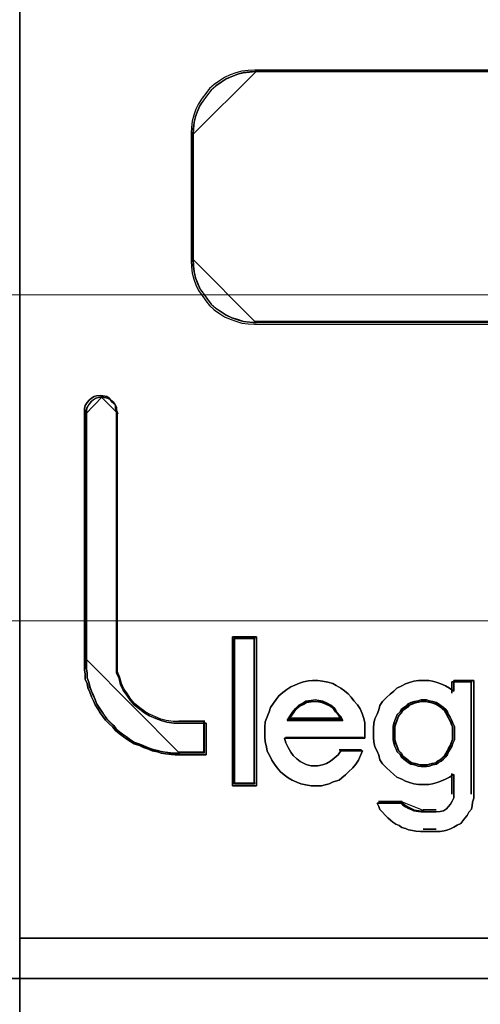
# Model space of a CAD drawing. Header units: millimetres. Extents: x -1290 to 1795, y -4192 to -1311.
# Tile 100 of 256: x 554.57 to 556.05, y -3258.28 to -3255.12. Entities that reach past the tile are written whole.
import ezdxf

# ---------------------------------------------------------------- set-up
doc = ezdxf.new("R2010")
doc.units = ezdxf.units.MM
doc.layers.add('45', color=7, linetype='Continuous')
doc.layers.add('Aparatura', color=7, linetype='Continuous', lineweight=13)

# ---------------------------------------------------------------- blocks, each defined once
blk = doc.blocks.new('*U25')
at = {"layer": '45', "color": 7}
for points in [[(114.995841, -76.493338), (133.005589, -76.493338), (133.005589, -76.493338), (133.005589, -159.498239), (133.005589, -159.498239), (114.995841, -159.498239), (114.995841, -159.498239), (114.995841, -76.493338), (114.995841, -76.493338)], [(116.453731, -131.854673), (116.501995, -131.890131), (116.526128, -131.937409), (116.526128, -131.984687), (116.544227, -132.031964), (116.544227, -136.026942), (116.544227, -136.127407), (116.544227, -136.227873), (116.586458, -136.322429), (116.61059, -136.416984), (116.652821, -136.50563), (116.713151, -136.588366), (116.767448, -136.671103), (116.827779, -136.742019), (116.918274, -136.812936), (116.996703, -136.872033), (117.075132, -136.919311), (117.177694, -136.960679), (117.262156, -136.996138), (117.352651, -137.019777), (117.467279, -137.037506), (117.56984, -137.037506), (117.986119, -137.037506), (117.986119, -137.545743), (117.56984, -137.545743), (117.485378, -137.545743), (117.425048, -137.539833), (117.334552, -137.528013), (117.262156, -137.516194), (117.201826, -137.498465), (117.117364, -137.480736), (117.057033, -137.457097), (116.978604, -137.427548), (116.912241, -137.397999), (116.827779, -137.368451), (116.767448, -137.332992), (116.713151, -137.291624), (116.652821, -137.250256), (116.586458, -137.202978), (116.526128, -137.1557), (116.483896, -137.102513), (116.429599, -137.049325), (116.369269, -136.990228), (116.327038, -136.931131), (116.284807, -136.872033), (116.242576, -136.807026), (116.200344, -136.742019), (116.176212, -136.677012), (116.146047, -136.612005), (116.115882, -136.541089), (116.085717, -136.470172), (116.073651, -136.399255), (116.043486, -136.328338), (116.043486, -136.251512), (116.03142, -136.180595), (116.03142, -136.103768), (116.03142, -136.026942), (116.03142, -132.031964), (116.03142, -131.984687), (116.043486, -131.937409), (116.073651, -131.890131), (116.103816, -131.854673), (116.146047, -131.819214), (116.188278, -131.795575), (116.224476, -131.783756), (116.284807, -131.777846), (116.327038, -131.783756), (116.387368, -131.795575), (116.429599, -131.819214), (116.453731, -131.854673)], [(116.833419, -136.719993), (116.774969, -136.649827), (116.722364, -136.567967), (116.663914, -136.486106), (116.622999, -136.398399), (116.599619, -136.304845), (116.558704, -136.21129), (116.558704, -136.111889), (116.558704, -136.012487), (116.558704, -132.059811), (116.541169, -132.013033), (116.541169, -131.966256), (116.517789, -131.919479), (116.471029, -131.884396), (116.447648, -131.849313), (116.406733, -131.825924), (116.348283, -131.81423), (116.307368, -131.808383), (116.248918, -131.81423), (116.213848, -131.825924), (116.172933, -131.849313), (116.132018, -131.884396), (116.102793, -131.919479), (116.073568, -131.966256), (116.061878, -132.013033), (116.061878, -132.059811), (116.061878, -136.012487), (116.061878, -136.0885), (116.061878, -136.164513), (116.073568, -136.234679), (116.073568, -136.310692), (116.102793, -136.380858), (116.114483, -136.451024), (116.143708, -136.521189), (116.172933, -136.591355), (116.202158, -136.655674), (116.225538, -136.719993), (116.266453, -136.784311), (116.307368, -136.84863), (116.348283, -136.907102), (116.389198, -136.965573), (116.447648, -137.024045), (116.500254, -137.076669), (116.541169, -137.129293), (116.599619, -137.176071), (116.663914, -137.222848), (116.722364, -137.263778), (116.774969, -137.304708), (116.833419, -137.339791), (116.915249, -137.369027), (116.979544, -137.398263), (117.055529, -137.427498), (117.113979, -137.450887), (117.19581, -137.468428), (117.25426, -137.48597), (117.3244, -137.497664), (117.412075, -137.509359), (117.470525, -137.515206), (117.552355, -137.515206), (117.955661, -137.515206), (117.955661, -137.01235), (117.552355, -137.01235), (117.45299, -137.01235), (117.341935, -136.994809), (117.25426, -136.97142), (117.172429, -136.936337), (117.073064, -136.895407), (116.997079, -136.84863), (116.921094, -136.790159), (116.833419, -136.719993)], [(118.792365, -135.65245), (118.792365, -138.041519), (118.407158, -138.041519), (118.407158, -135.65245), (118.792365, -135.65245)], [(118.792365, -138.041519), (118.792365, -135.65245), (118.407158, -135.65245), (118.407158, -138.041519), (118.792365, -138.041519)], [(118.792365, -135.65245), (118.407158, -135.65245), (118.407158, -138.041519), (118.792365, -138.041519), (118.792365, -135.65245)], [(118.792365, -138.041519), (118.792365, -135.65245), (118.407158, -135.65245), (118.407158, -138.041519), (118.792365, -138.041519)], [(118.43045, -135.675802), (118.43045, -138.018168), (118.43045, -135.675802)], [(118.43045, -135.675802), (118.769073, -135.675802), (118.43045, -135.675802)], [(118.761907, -138.010983), (118.761907, -135.682987), (118.439408, -135.682987), (118.439408, -138.010983), (118.761907, -138.010983)], [(118.761907, -135.682987), (118.439408, -135.682987), (118.439408, -138.010983), (118.761907, -138.010983), (118.761907, -135.682987)], [(118.761907, -138.010983), (118.761907, -135.682987), (118.439408, -135.682987), (118.439408, -138.010983), (118.761907, -138.010983)], [(118.752948, -135.675802), (118.752948, -138.018168), (118.752948, -135.675802)], [(119.851018, -136.365152), (119.936149, -136.377299), (120.015199, -136.401595), (120.069926, -136.431963), (120.142895, -136.47448), (120.203703, -136.516997), (120.264511, -136.565587), (120.313157, -136.620251), (120.355722, -136.680989), (120.410449, -136.741727), (120.453015, -136.808539), (120.489499, -136.881424), (120.513823, -136.960384), (120.532065, -137.033269), (120.532065, -137.112229), (120.532065, -137.197262), (120.532065, -137.276221), (119.24294, -137.276221), (119.261182, -137.355181), (119.297667, -137.428066), (119.340232, -137.500952), (119.382798, -137.555616), (119.437525, -137.61028), (119.492252, -137.652797), (119.522656, -137.671018), (119.565221, -137.689239), (119.589544, -137.701387), (119.626029, -137.713534), (119.668594, -137.719608), (119.71116, -137.719608), (119.735483, -137.719608), (119.778048, -137.719608), (119.851018, -137.707461), (119.917906, -137.683166), (119.978714, -137.646723), (120.039522, -137.598132), (120.10033, -137.543468), (120.142895, -137.48273), (120.49558, -137.48273), (120.459096, -137.555616), (120.428692, -137.628501), (120.386126, -137.695313), (120.33748, -137.756051), (120.270591, -137.816789), (120.221945, -137.865379), (120.161137, -137.91397), (120.118572, -137.950413), (120.021279, -137.980782), (119.960472, -138.011151), (119.893583, -138.029372), (119.832775, -138.041519), (119.735483, -138.041519), (119.668594, -138.041519), (119.583463, -138.029372), (119.504413, -138.011151), (119.437525, -137.986855), (119.364555, -137.950413), (119.297667, -137.91397), (119.236859, -137.865379), (119.176051, -137.816789), (119.121324, -137.756051), (119.078759, -137.695313), (119.036193, -137.628501), (119.005789, -137.56169), (118.963224, -137.488804), (118.951062, -137.415918), (118.93282, -137.336959), (118.926739, -137.258), (118.926739, -137.17904), (118.926739, -137.100081), (118.93282, -137.015048), (118.963224, -136.936089), (118.993628, -136.857129), (119.017951, -136.784244), (119.066597, -136.717432), (119.109163, -136.656694), (119.151728, -136.595956), (119.212536, -136.547366), (119.279424, -136.498775), (119.340232, -136.456259), (119.407121, -136.42589), (119.48009, -136.395521), (119.546979, -136.371226), (119.626029, -136.359078), (119.692917, -136.353004), (119.778048, -136.353004), (119.851018, -136.365152)], [(119.851018, -136.365152), (119.778048, -136.353004), (119.692917, -136.353004), (119.626029, -136.359078), (119.546979, -136.371226), (119.48009, -136.395521), (119.407121, -136.42589), (119.340232, -136.456259), (119.279424, -136.498775), (119.212536, -136.547366), (119.151728, -136.595956), (119.109163, -136.656694), (119.066597, -136.717432), (119.017951, -136.784244), (118.993628, -136.857129), (118.963224, -136.936089), (118.93282, -137.015048), (118.926739, -137.100081), (118.926739, -137.17904), (118.926739, -137.258), (118.93282, -137.336959), (118.951062, -137.415918), (118.963224, -137.488804), (119.005789, -137.56169), (119.036193, -137.628501), (119.078759, -137.695313), (119.121324, -137.756051), (119.176051, -137.816789), (119.236859, -137.865379), (119.297667, -137.91397), (119.364555, -137.950413), (119.437525, -137.986855), (119.504413, -138.011151), (119.583463, -138.029372), (119.668594, -138.041519), (119.735483, -138.041519), (119.832775, -138.041519), (119.893583, -138.029372), (119.960472, -138.011151), (120.021279, -137.980782), (120.118572, -137.950413), (120.161137, -137.91397), (120.221945, -137.865379), (120.270591, -137.816789), (120.33748, -137.756051), (120.386126, -137.695313), (120.428692, -137.628501), (120.459096, -137.555616), (120.49558, -137.48273), (120.142895, -137.48273), (120.10033, -137.543468), (120.039522, -137.598132), (119.978714, -137.646723), (119.917906, -137.683166), (119.851018, -137.707461), (119.778048, -137.719608), (119.735483, -137.719608), (119.71116, -137.719608), (119.668594, -137.719608), (119.626029, -137.713534), (119.589544, -137.701387), (119.565221, -137.689239), (119.522656, -137.671018), (119.492252, -137.652797), (119.437525, -137.61028), (119.382798, -137.555616), (119.340232, -137.500952), (119.297667, -137.428066), (119.261182, -137.355181), (119.24294, -137.276221), (120.532065, -137.276221), (120.532065, -137.197262), (120.532065, -137.112229), (120.532065, -137.033269), (120.513823, -136.960384), (120.489499, -136.881424), (120.453015, -136.808539), (120.410449, -136.741727), (120.355722, -136.680989), (120.313157, -136.620251), (120.264511, -136.565587), (120.203703, -136.516997), (120.142895, -136.47448), (120.069926, -136.431963), (120.015199, -136.401595), (119.936149, -136.377299), (119.851018, -136.365152)], [(119.692917, -136.353004), (119.626029, -136.359078), (119.546979, -136.371226), (119.48009, -136.395521), (119.407121, -136.42589), (119.340232, -136.456259), (119.279424, -136.498775), (119.212536, -136.547366), (119.151728, -136.595956), (119.109163, -136.656694), (119.066597, -136.717432), (119.017951, -136.784244), (118.993628, -136.857129), (118.963224, -136.936089), (118.93282, -137.015048), (118.926739, -137.100081), (118.926739, -137.17904), (118.926739, -137.258), (118.93282, -137.336959), (118.951062, -137.415918), (118.963224, -137.488804), (119.005789, -137.56169), (119.036193, -137.628501), (119.078759, -137.695313), (119.121324, -137.756051), (119.176051, -137.816789), (119.236859, -137.865379), (119.297667, -137.91397), (119.364555, -137.950413), (119.437525, -137.986855), (119.504413, -138.011151), (119.583463, -138.029372), (119.668594, -138.041519), (119.735483, -138.041519), (119.832775, -138.041519), (119.893583, -138.029372), (119.960472, -138.011151), (120.021279, -137.980782), (120.118572, -137.950413), (120.161137, -137.91397), (120.221945, -137.865379), (120.270591, -137.816789), (120.33748, -137.756051), (120.386126, -137.695313), (120.428692, -137.628501), (120.459096, -137.555616), (120.49558, -137.48273), (120.142895, -137.48273), (120.10033, -137.543468), (120.039522, -137.598132), (119.978714, -137.646723), (119.917906, -137.683166), (119.851018, -137.707461), (119.778048, -137.719608), (119.735483, -137.719608), (119.71116, -137.719608), (119.668594, -137.719608), (119.626029, -137.713534), (119.589544, -137.701387), (119.565221, -137.689239), (119.522656, -137.671018), (119.492252, -137.652797), (119.437525, -137.61028), (119.382798, -137.555616), (119.340232, -137.500952), (119.297667, -137.428066), (119.261182, -137.355181), (119.24294, -137.276221), (120.532065, -137.276221), (120.532065, -137.197262), (120.532065, -137.112229), (120.532065, -137.033269), (120.513823, -136.960384), (120.489499, -136.881424), (120.453015, -136.808539), (120.410449, -136.741727), (120.355722, -136.680989), (120.313157, -136.620251), (120.264511, -136.565587), (120.203703, -136.516997), (120.142895, -136.47448), (120.069926, -136.431963), (120.015199, -136.401595), (119.936149, -136.377299), (119.851018, -136.365152), (119.778048, -136.353004), (119.692917, -136.353004)], [(119.382798, -137.555616), (119.340232, -137.500952), (119.297667, -137.428066), (119.261182, -137.355181), (119.24294, -137.276221), (120.532065, -137.276221), (120.532065, -137.197262), (120.532065, -137.112229), (120.532065, -137.033269), (120.513823, -136.960384), (120.489499, -136.881424), (120.453015, -136.808539), (120.410449, -136.741727), (120.355722, -136.680989), (120.313157, -136.620251), (120.264511, -136.565587), (120.203703, -136.516997), (120.142895, -136.47448), (120.069926, -136.431963), (120.015199, -136.401595), (119.936149, -136.377299), (119.851018, -136.365152), (119.778048, -136.353004), (119.692917, -136.353004), (119.626029, -136.359078), (119.546979, -136.371226), (119.48009, -136.395521), (119.407121, -136.42589), (119.340232, -136.456259), (119.279424, -136.498775), (119.212536, -136.547366), (119.151728, -136.595956), (119.109163, -136.656694), (119.066597, -136.717432), (119.017951, -136.784244), (118.993628, -136.857129), (118.963224, -136.936089), (118.93282, -137.015048), (118.926739, -137.100081), (118.926739, -137.17904), (118.926739, -137.258), (118.93282, -137.336959), (118.951062, -137.415918), (118.963224, -137.488804), (119.005789, -137.56169), (119.036193, -137.628501), (119.078759, -137.695313), (119.121324, -137.756051), (119.176051, -137.816789), (119.236859, -137.865379), (119.297667, -137.91397), (119.364555, -137.950413), (119.437525, -137.986855), (119.504413, -138.011151), (119.583463, -138.029372), (119.668594, -138.041519), (119.735483, -138.041519), (119.832775, -138.041519), (119.893583, -138.029372), (119.960472, -138.011151), (120.021279, -137.980782), (120.118572, -137.950413), (120.161137, -137.91397), (120.221945, -137.865379), (120.270591, -137.816789), (120.33748, -137.756051), (120.386126, -137.695313), (120.428692, -137.628501), (120.459096, -137.555616), (120.49558, -137.48273), (120.142895, -137.48273), (120.10033, -137.543468), (120.039522, -137.598132), (119.978714, -137.646723), (119.917906, -137.683166), (119.851018, -137.707461), (119.778048, -137.719608), (119.735483, -137.719608), (119.71116, -137.719608), (119.668594, -137.719608), (119.626029, -137.713534), (119.589544, -137.701387), (119.565221, -137.689239), (119.522656, -137.671018), (119.492252, -137.652797), (119.437525, -137.61028), (119.382798, -137.555616)], [(121.184871, -138.381837), (121.233496, -138.405847), (121.276043, -138.423854), (121.318589, -138.441862), (121.391527, -138.453867), (121.434074, -138.459869), (121.47662, -138.459869), (121.677198, -138.459869), (121.737979, -138.453867), (121.792682, -138.441862), (121.841307, -138.411849), (121.86562, -138.381837), (121.908167, -138.33982), (121.932479, -138.2918), (121.956791, -138.237778), (121.956791, -138.183756), (121.956791, -137.859623), (121.889932, -137.90164), (121.823073, -137.937655), (121.750136, -137.967667), (121.689354, -137.991677), (121.616417, -138.009684), (121.555636, -138.021689), (121.47662, -138.021689), (121.391527, -138.021689), (121.318589, -138.009684), (121.245652, -137.991677), (121.184871, -137.967667), (121.12409, -137.937655), (121.045074, -137.90164), (120.996449, -137.859623), (120.935668, -137.8056), (120.880965, -137.751578), (120.814106, -137.691554), (120.771559, -137.625527), (120.753325, -137.553497), (120.729012, -137.48747), (120.692543, -137.41544), (120.674309, -137.337408), (120.668231, -137.265379), (120.668231, -137.187347), (120.668231, -137.115317), (120.674309, -137.037285), (120.692543, -136.965255), (120.729012, -136.893226), (120.753325, -136.821196), (120.771559, -136.755169), (120.814106, -136.689142), (120.880965, -136.623115), (120.935668, -136.569093), (120.996449, -136.521073), (121.045074, -136.473053), (121.12409, -136.437039), (121.184871, -136.407026), (121.245652, -136.383016), (121.318589, -136.365009), (121.391527, -136.353004), (121.47662, -136.353004), (121.555636, -136.353004), (121.616417, -136.365009), (121.689354, -136.383016), (121.750136, -136.407026), (121.823073, -136.437039), (121.889932, -136.473053), (121.956791, -136.521073), (121.956791, -136.353004), (122.278932, -136.353004), (122.278932, -138.183756), (122.278932, -138.24378), (122.260697, -138.303805), (122.254619, -138.36383), (122.242463, -138.417852), (122.199916, -138.465871), (122.175604, -138.519894), (122.133057, -138.561911), (122.102666, -138.603928), (122.072276, -138.645945), (122.011494, -138.675958), (121.956791, -138.70597), (121.908167, -138.735982), (121.847385, -138.75399), (121.804839, -138.765995), (121.737979, -138.778), (121.677198, -138.778), (121.47662, -138.778), (121.421917, -138.778), (121.34898, -138.771997), (121.294277, -138.759992), (121.233496, -138.747987), (121.184871, -138.72998), (121.12409, -138.711972), (121.081543, -138.68196), (121.02684, -138.65795), (120.978215, -138.627938), (120.941746, -138.591923), (120.899199, -138.555908), (120.856653, -138.513891), (120.814106, -138.465871), (120.771559, -138.423854), (120.753325, -138.375835), (120.729012, -138.321812), (121.105855, -138.321812), (121.142324, -138.351825), (121.184871, -138.381837)], [(122.278932, -138.183756), (122.278932, -136.353004), (121.956791, -136.353004), (121.956791, -136.521073), (121.889932, -136.473053), (121.823073, -136.437039), (121.750136, -136.407026), (121.689354, -136.383016), (121.616417, -136.365009), (121.555636, -136.353004), (121.47662, -136.353004), (121.391527, -136.353004), (121.318589, -136.365009), (121.245652, -136.383016), (121.184871, -136.407026), (121.12409, -136.437039), (121.045074, -136.473053), (120.996449, -136.521073), (120.935668, -136.569093), (120.880965, -136.623115), (120.814106, -136.689142), (120.771559, -136.755169), (120.753325, -136.821196), (120.729012, -136.893226), (120.692543, -136.965255), (120.674309, -137.037285), (120.668231, -137.115317), (120.668231, -137.187347), (120.668231, -137.265379), (120.674309, -137.337408), (120.692543, -137.41544), (120.729012, -137.48747), (120.753325, -137.553497), (120.771559, -137.625527), (120.814106, -137.691554), (120.880965, -137.751578), (120.935668, -137.8056), (120.996449, -137.859623), (121.045074, -137.90164), (121.12409, -137.937655), (121.184871, -137.967667), (121.245652, -137.991677), (121.318589, -138.009684), (121.391527, -138.021689), (121.47662, -138.021689), (121.555636, -138.021689), (121.616417, -138.009684), (121.689354, -137.991677), (121.750136, -137.967667), (121.823073, -137.937655), (121.889932, -137.90164), (121.956791, -137.859623), (121.956791, -138.183756), (121.956791, -138.237778), (121.932479, -138.2918), (121.908167, -138.33982), (121.86562, -138.381837), (121.841307, -138.411849), (121.792682, -138.441862), (121.737979, -138.453867), (121.677198, -138.459869), (121.47662, -138.459869), (121.434074, -138.459869), (121.391527, -138.453867), (121.318589, -138.441862), (121.276043, -138.423854), (121.233496, -138.405847), (121.184871, -138.381837), (121.142324, -138.351825), (121.105855, -138.321812), (120.729012, -138.321812), (120.753325, -138.375835), (120.771559, -138.423854), (120.814106, -138.465871), (120.856653, -138.513891), (120.899199, -138.555908), (120.941746, -138.591923), (120.978215, -138.627938), (121.02684, -138.65795), (121.081543, -138.68196), (121.12409, -138.711972), (121.184871, -138.72998), (121.233496, -138.747987), (121.294277, -138.759992), (121.34898, -138.771997), (121.421917, -138.778), (121.47662, -138.778), (121.677198, -138.778), (121.737979, -138.778), (121.804839, -138.765995), (121.847385, -138.75399), (121.908167, -138.735982), (121.956791, -138.70597), (122.011494, -138.675958), (122.072276, -138.645945), (122.102666, -138.603928), (122.133057, -138.561911), (122.175604, -138.519894), (122.199916, -138.465871), (122.242463, -138.417852), (122.254619, -138.36383), (122.260697, -138.303805), (122.278932, -138.24378), (122.278932, -138.183756)], [(121.927767, -136.376356), (121.927767, -136.557782), (121.927767, -136.376356)], [(121.927767, -136.376356), (122.25564, -136.376356), (121.927767, -136.376356)], [(122.237723, -136.376356), (122.237723, -138.176241), (122.237723, -136.376356)], [(120.175525, -136.996077), (120.137824, -136.923835), (120.081274, -136.858817), (120.049857, -136.801023), (119.987022, -136.750453), (119.924188, -136.714332), (119.855071, -136.685435), (119.792236, -136.670987), (119.735686, -136.663763), (119.666568, -136.670987), (119.584883, -136.685435), (119.534616, -136.714332), (119.471782, -136.750453), (119.415231, -136.801023), (119.371247, -136.858817), (119.327263, -136.923835), (119.283279, -136.996077), (120.175525, -136.996077)], [(119.735686, -136.663763), (119.792236, -136.670987), (119.855071, -136.685435), (119.924188, -136.714332), (119.987022, -136.750453), (120.049857, -136.801023), (120.081274, -136.858817), (120.137824, -136.923835), (120.175525, -136.996077), (119.283279, -136.996077), (119.327263, -136.923835), (119.371247, -136.858817), (119.415231, -136.801023), (119.471782, -136.750453), (119.534616, -136.714332), (119.584883, -136.685435), (119.666568, -136.670987), (119.735686, -136.663763)], [(119.735686, -136.663763), (119.792236, -136.670987), (119.855071, -136.685435), (119.924188, -136.714332), (119.987022, -136.750453), (120.049857, -136.801023), (120.081274, -136.858817), (120.137824, -136.923835), (120.175525, -136.996077), (119.283279, -136.996077), (119.327263, -136.923835), (119.371247, -136.858817), (119.415231, -136.801023), (119.471782, -136.750453), (119.534616, -136.714332), (119.584883, -136.685435), (119.666568, -136.670987), (119.735686, -136.663763)], [(120.175525, -136.996077), (119.283279, -136.996077), (119.327263, -136.923835), (119.371247, -136.858817), (119.415231, -136.801023), (119.471782, -136.750453), (119.534616, -136.714332), (119.584883, -136.685435), (119.666568, -136.670987), (119.735686, -136.663763), (119.792236, -136.670987), (119.855071, -136.685435), (119.924188, -136.714332), (119.987022, -136.750453), (120.049857, -136.801023), (120.081274, -136.858817), (120.137824, -136.923835), (120.175525, -136.996077)], [(120.152233, -136.972725), (120.116501, -136.910636), (120.062903, -136.854756), (120.033126, -136.805084), (119.973572, -136.761622), (119.914019, -136.730577), (119.84851, -136.705741), (119.788956, -136.693324), (119.735357, -136.687115), (119.669848, -136.693324), (119.592429, -136.705741), (119.544786, -136.730577), (119.485232, -136.761622), (119.431634, -136.805084), (119.389946, -136.854756), (119.348258, -136.910636), (119.306571, -136.972725), (120.152233, -136.972725)], [(120.145067, -136.96554), (120.110016, -136.906575), (120.05744, -136.853506), (120.02823, -136.806334), (119.969812, -136.765058), (119.911394, -136.735575), (119.847134, -136.711989), (119.788716, -136.700196), (119.73614, -136.6943), (119.67188, -136.700196), (119.595936, -136.711989), (119.549202, -136.735575), (119.490784, -136.765058), (119.438207, -136.806334), (119.397314, -136.853506), (119.356422, -136.906575), (119.315529, -136.96554), (120.145067, -136.96554)], [(121.968975, -137.19816), (121.968975, -137.142235), (121.968975, -137.092523), (121.944028, -137.036598), (121.925317, -136.993101), (121.90037, -136.943389), (121.875423, -136.899892), (121.856713, -136.856394), (121.831765, -136.819111), (121.794345, -136.788041), (121.756924, -136.756972), (121.713267, -136.725902), (121.682083, -136.70726), (121.619715, -136.688618), (121.563584, -136.676191), (121.519926, -136.663763), (121.476269, -136.663763), (121.432611, -136.663763), (121.388954, -136.676191), (121.326586, -136.688618), (121.270455, -136.70726), (121.226797, -136.725902), (121.20185, -136.756972), (121.158193, -136.788041), (121.114535, -136.819111), (121.095825, -136.856394), (121.052167, -136.899892), (121.033457, -136.943389), (121.014747, -136.993101), (120.996036, -137.036598), (120.983563, -137.092523), (120.983563, -137.142235), (120.983563, -137.19816), (120.983563, -137.254085), (120.983563, -137.303797), (120.996036, -137.359722), (121.014747, -137.409433), (121.033457, -137.452931), (121.052167, -137.496428), (121.095825, -137.539926), (121.114535, -137.577209), (121.158193, -137.614493), (121.20185, -137.645562), (121.226797, -137.670418), (121.270455, -137.695274), (121.326586, -137.707701), (121.388954, -137.726343), (121.432611, -137.732557), (121.476269, -137.732557), (121.519926, -137.732557), (121.563584, -137.726343), (121.619715, -137.707701), (121.682083, -137.695274), (121.713267, -137.670418), (121.756924, -137.645562), (121.794345, -137.614493), (121.831765, -137.577209), (121.856713, -137.539926), (121.875423, -137.496428), (121.90037, -137.452931), (121.925317, -137.409433), (121.944028, -137.359722), (121.968975, -137.303797), (121.968975, -137.254085), (121.968975, -137.19816)], [(121.476269, -136.663763), (121.519926, -136.663763), (121.563584, -136.676191), (121.619715, -136.688618), (121.682083, -136.70726), (121.713267, -136.725902), (121.756924, -136.756972), (121.794345, -136.788041), (121.831765, -136.819111), (121.856713, -136.856394), (121.875423, -136.899892), (121.90037, -136.943389), (121.925317, -136.993101), (121.944028, -137.036598), (121.968975, -137.092523), (121.968975, -137.142235), (121.968975, -137.19816), (121.968975, -137.254085), (121.968975, -137.303797), (121.944028, -137.359722), (121.925317, -137.409433), (121.90037, -137.452931), (121.875423, -137.496428), (121.856713, -137.539926), (121.831765, -137.577209), (121.794345, -137.614493), (121.756924, -137.645562), (121.713267, -137.670418), (121.682083, -137.695274), (121.619715, -137.707701), (121.563584, -137.726343), (121.519926, -137.732557), (121.476269, -137.732557), (121.432611, -137.732557), (121.388954, -137.726343), (121.326586, -137.707701), (121.270455, -137.695274), (121.226797, -137.670418), (121.20185, -137.645562), (121.158193, -137.614493), (121.114535, -137.577209), (121.095825, -137.539926), (121.052167, -137.496428), (121.033457, -137.452931), (121.014747, -137.409433), (120.996036, -137.359722), (120.983563, -137.303797), (120.983563, -137.254085), (120.983563, -137.19816), (120.983563, -137.142235), (120.983563, -137.092523), (120.996036, -137.036598), (121.014747, -136.993101), (121.033457, -136.943389), (121.052167, -136.899892), (121.095825, -136.856394), (121.114535, -136.819111), (121.158193, -136.788041), (121.20185, -136.756972), (121.226797, -136.725902), (121.270455, -136.70726), (121.326586, -136.688618), (121.388954, -136.676191), (121.432611, -136.663763), (121.476269, -136.663763)], [(121.944028, -137.036598), (121.968975, -137.092523), (121.968975, -137.142235), (121.968975, -137.19816), (121.968975, -137.254085), (121.968975, -137.303797), (121.944028, -137.359722), (121.925317, -137.409433), (121.90037, -137.452931), (121.875423, -137.496428), (121.856713, -137.539926), (121.831765, -137.577209), (121.794345, -137.614493), (121.756924, -137.645562), (121.713267, -137.670418), (121.682083, -137.695274), (121.619715, -137.707701), (121.563584, -137.726343), (121.519926, -137.732557), (121.476269, -137.732557), (121.432611, -137.732557), (121.388954, -137.726343), (121.326586, -137.707701), (121.270455, -137.695274), (121.226797, -137.670418), (121.20185, -137.645562), (121.158193, -137.614493), (121.114535, -137.577209), (121.095825, -137.539926), (121.052167, -137.496428), (121.033457, -137.452931), (121.014747, -137.409433), (120.996036, -137.359722), (120.983563, -137.303797), (120.983563, -137.254085), (120.983563, -137.19816), (120.983563, -137.142235), (120.983563, -137.092523), (120.996036, -137.036598), (121.014747, -136.993101), (121.033457, -136.943389), (121.052167, -136.899892), (121.095825, -136.856394), (121.114535, -136.819111), (121.158193, -136.788041), (121.20185, -136.756972), (121.226797, -136.725902), (121.270455, -136.70726), (121.326586, -136.688618), (121.388954, -136.676191), (121.432611, -136.663763), (121.476269, -136.663763), (121.519926, -136.663763), (121.563584, -136.676191), (121.619715, -136.688618), (121.682083, -136.70726), (121.713267, -136.725902), (121.756924, -136.756972), (121.794345, -136.788041), (121.831765, -136.819111), (121.856713, -136.856394), (121.875423, -136.899892), (121.90037, -136.943389), (121.925317, -136.993101), (121.944028, -137.036598)], [(121.476269, -137.709205), (121.517862, -137.709205), (121.559456, -137.703263), (121.612934, -137.685436), (121.672353, -137.673551), (121.702063, -137.649781), (121.743657, -137.626012), (121.779308, -137.5963), (121.81496, -137.560646), (121.838728, -137.524991), (121.856554, -137.483395), (121.880322, -137.441798), (121.904089, -137.400201), (121.921915, -137.352662), (121.945683, -137.299181), (121.945683, -137.251641), (121.945683, -137.19816), (121.945683, -137.144678), (121.945683, -137.097139), (121.921915, -137.043658), (121.904089, -137.002061), (121.880322, -136.954522), (121.856554, -136.912925), (121.838728, -136.871329), (121.81496, -136.835674), (121.779308, -136.805962), (121.743657, -136.77625), (121.702063, -136.746538), (121.672353, -136.728711), (121.612934, -136.710884), (121.559456, -136.698999), (121.517862, -136.687115), (121.476269, -136.687115), (121.434675, -136.687115), (121.393081, -136.698999), (121.333662, -136.710884), (121.280184, -136.728711), (121.238591, -136.746538), (121.214823, -136.77625), (121.173229, -136.805962), (121.131635, -136.835674), (121.11381, -136.871329), (121.072216, -136.912925), (121.05439, -136.954522), (121.036564, -137.002061), (121.018738, -137.043658), (121.006854, -137.097139), (121.006854, -137.144678), (121.006854, -137.19816), (121.006854, -137.251641), (121.006854, -137.299181), (121.018738, -137.352662), (121.036564, -137.400201), (121.05439, -137.441798), (121.072216, -137.483395), (121.11381, -137.524991), (121.131635, -137.560646), (121.173229, -137.5963), (121.214823, -137.626012), (121.238591, -137.649781), (121.280184, -137.673551), (121.333662, -137.685436), (121.393081, -137.703263), (121.434675, -137.709205), (121.476269, -137.709205)], [(121.938517, -137.19816), (121.938517, -137.14543), (121.938517, -137.09856), (121.915112, -137.04583), (121.897558, -137.004818), (121.874153, -136.957948), (121.850748, -136.916936), (121.833194, -136.875924), (121.809789, -136.840771), (121.774682, -136.811477), (121.739574, -136.782182), (121.698616, -136.752888), (121.66936, -136.735312), (121.610847, -136.717735), (121.558186, -136.706017), (121.517227, -136.6943), (121.476269, -136.6943), (121.43531, -136.6943), (121.394351, -136.706017), (121.335839, -136.717735), (121.283178, -136.735312), (121.242219, -136.752888), (121.218814, -136.782182), (121.177856, -136.811477), (121.136897, -136.840771), (121.119343, -136.875924), (121.078385, -136.916936), (121.060831, -136.957948), (121.043277, -137.004818), (121.025723, -137.04583), (121.014021, -137.09856), (121.014021, -137.14543), (121.014021, -137.19816), (121.014021, -137.25089), (121.014021, -137.29776), (121.025723, -137.35049), (121.043277, -137.39736), (121.060831, -137.438372), (121.078385, -137.479384), (121.119343, -137.520396), (121.136897, -137.555549), (121.177856, -137.590702), (121.218814, -137.619996), (121.242219, -137.643432), (121.283178, -137.666867), (121.335839, -137.678585), (121.394351, -137.696161), (121.43531, -137.70202), (121.476269, -137.70202), (121.517227, -137.70202), (121.558186, -137.696161), (121.610847, -137.678585), (121.66936, -137.666867), (121.698616, -137.643432), (121.739574, -137.619996), (121.774682, -137.590702), (121.809789, -137.555549), (121.833194, -137.520396), (121.850748, -137.479384), (121.874153, -137.438372), (121.897558, -137.39736), (121.915112, -137.35049), (121.938517, -137.29776), (121.938517, -137.25089), (121.938517, -137.19816)], [(119.306571, -136.956559), (120.152233, -136.956559), (119.306571, -136.956559)], [(119.254613, -137.265521), (120.508773, -137.265521), (119.254613, -137.265521)], [(120.118192, -137.464909), (120.474732, -137.464909), (120.118192, -137.464909)], [(121.927767, -137.843927), (121.927767, -138.176241), (121.927767, -137.843927)], [(118.43045, -138.002001), (118.769073, -138.002001), (118.43045, -138.002001)], [(120.748856, -138.294797), (121.128687, -138.294797), (120.748856, -138.294797)], [(121.11077, -138.294797), (121.147426, -138.327599), (121.190191, -138.360401), (121.239065, -138.386642), (121.28183, -138.406323), (121.324595, -138.426004), (121.397906, -138.439125), (121.440671, -138.445685), (121.483435, -138.445685), (121.11077, -138.294797)], [(121.46731, -138.427722), (121.676934, -138.427722), (121.46731, -138.427722)], [(121.676934, -138.738481), (121.46731, -138.738481), (121.676934, -138.738481)], [(114.995841, -140.48807), (133.005589, -140.48807), (114.995841, -140.48807)]]:
    blk.add_lwpolyline(points, close=True, dxfattribs=at)
at = {"layer": '45', "color": 59}
blk.add_lwpolyline([(114.999425, -76.498727), (133.002005, -76.498727), (133.002005, -159.49285), (114.999425, -159.49285), (114.999425, -76.498727)], close=True, dxfattribs=at)
at = {"layer": '45', "color": 3}
for points in [[(122.757271, -126.554226), (118.757216, -126.554226), (118.65692, -126.560162), (118.556624, -126.572032), (118.462227, -126.595774), (118.367831, -126.631386), (118.279334, -126.672933), (118.196737, -126.726351), (118.11414, -126.785705), (118.037443, -126.850994), (117.978445, -126.928153), (117.919447, -127.005313), (117.860449, -127.094343), (117.81915, -127.183373), (117.783752, -127.278339), (117.760153, -127.373304), (117.748353, -127.474205), (117.742453, -127.569171), (117.742453, -129.610931), (117.748353, -129.711832), (117.760153, -129.812733), (117.783752, -129.907699), (117.81915, -130.002664), (117.860449, -130.091694), (117.919447, -130.174789), (117.978445, -130.257884), (118.037443, -130.335044), (118.11414, -130.400333), (118.196737, -130.459686), (118.279334, -130.513104), (118.367831, -130.554652), (118.462227, -130.584328), (118.556624, -130.614005), (118.65692, -130.625876), (118.757216, -130.631811), (122.757271, -130.631811)], [(122.737507, -126.584763), (118.777512, -126.584763), (118.67822, -126.59061), (118.578928, -126.602303), (118.485477, -126.625688), (118.392026, -126.660767), (118.304415, -126.701692), (118.222645, -126.75431), (118.140876, -126.812775), (118.064947, -126.877086), (118.006539, -126.953089), (117.948132, -127.029093), (117.889725, -127.11679), (117.848841, -127.204487), (117.813796, -127.29803), (117.790434, -127.391573), (117.778752, -127.490963), (117.772911, -127.584506), (117.772911, -129.595685), (117.778752, -129.695074), (117.790434, -129.794464), (117.813796, -129.888007), (117.848841, -129.98155), (117.889725, -130.069247), (117.948132, -130.151098), (118.006539, -130.232948), (118.064947, -130.308952), (118.140876, -130.373263), (118.222645, -130.431727), (118.304415, -130.484345), (118.392026, -130.52527), (118.485477, -130.554503), (118.578928, -130.583735), (118.67822, -130.595428), (118.777512, -130.601274), (122.737507, -130.601274)]]:
    blk.add_lwpolyline(points, dxfattribs=at)
for points in [[(118.78699, -126.577578), (118.686053, -126.583524), (118.585116, -126.595415), (118.490116, -126.619197), (118.395117, -126.654871), (118.306055, -126.69649), (118.22293, -126.750001), (118.139806, -126.809457), (118.062618, -126.874859), (118.003244, -126.952152), (117.943869, -127.029445), (117.884494, -127.11863), (117.842932, -127.207814), (117.807307, -127.302944), (117.783557, -127.398074), (117.771682, -127.49915), (117.765745, -127.59428), (118.78699, -126.577578)], [(128.816692, -126.577578), (118.769073, -126.577578), (128.816692, -126.577578)], [(117.765745, -127.576317), (117.765745, -129.604332), (117.765745, -127.576317)], [(117.765745, -129.586369), (117.771682, -129.687389), (117.783557, -129.78841), (117.807307, -129.883488), (117.842932, -129.978566), (117.884494, -130.067702), (117.943869, -130.150895), (118.003244, -130.234089), (118.062618, -130.31134), (118.139806, -130.376706), (118.22293, -130.43613), (118.306055, -130.489612), (118.395117, -130.531208), (118.490116, -130.56092), (118.585116, -130.590632), (118.686053, -130.602517), (118.78699, -130.608459), (117.765745, -129.586369)], [(128.816692, -130.592293), (118.769073, -130.592293), (128.816692, -130.592293)]]:
    blk.add_lwpolyline(points, close=True, dxfattribs=at)
at = {"layer": '45', "color": 1}
for points in [[(116.827779, -136.742019), (116.767448, -136.671103), (116.713151, -136.588366), (116.652821, -136.50563), (116.61059, -136.416984), (116.586458, -136.322429), (116.544227, -136.227873), (116.544227, -136.127407), (116.544227, -136.026942), (116.544227, -132.031964), (116.526128, -131.984687), (116.526128, -131.937409), (116.501995, -131.890131), (116.453731, -131.854673), (116.429599, -131.819214), (116.387368, -131.795575), (116.327038, -131.783756), (116.284807, -131.777846), (116.224476, -131.783756), (116.188278, -131.795575), (116.146047, -131.819214), (116.103816, -131.854673), (116.073651, -131.890131), (116.043486, -131.937409), (116.03142, -131.984687), (116.03142, -132.031964), (116.03142, -136.026942), (116.03142, -136.103768), (116.03142, -136.180595), (116.043486, -136.251512), (116.043486, -136.328338), (116.073651, -136.399255), (116.085717, -136.470172), (116.115882, -136.541089), (116.146047, -136.612005), (116.176212, -136.677012), (116.200344, -136.742019), (116.242576, -136.807026), (116.284807, -136.872033), (116.327038, -136.931131), (116.369269, -136.990228), (116.429599, -137.049325), (116.483896, -137.102513), (116.526128, -137.1557), (116.586458, -137.202978), (116.652821, -137.250256), (116.713151, -137.291624), (116.767448, -137.332992), (116.827779, -137.368451), (116.912241, -137.397999), (116.978604, -137.427548), (117.057033, -137.457097), (117.117364, -137.480736), (117.201826, -137.498465), (117.262156, -137.516194), (117.334552, -137.528013), (117.425048, -137.539833), (117.485378, -137.545743), (117.56984, -137.545743), (117.986119, -137.545743), (117.986119, -137.037506), (117.56984, -137.037506), (117.467279, -137.037506), (117.352651, -137.019777), (117.262156, -136.996138), (117.177694, -136.960679), (117.075132, -136.919311), (116.996703, -136.872033), (116.918274, -136.812936), (116.827779, -136.742019)], [(116.316293, -131.801198), (116.254012, -131.807464), (116.216643, -131.819996), (116.173046, -131.845061), (116.129449, -131.882658), (116.098308, -131.920254), (116.067168, -131.970384), (116.054711, -132.020513), (116.054711, -132.070642), (116.316293, -131.801198)], [(116.568917, -132.070642), (116.550167, -132.020513), (116.550167, -131.970384), (116.525167, -131.920254), (116.475168, -131.882658), (116.450168, -131.845061), (116.406418, -131.819996), (116.343918, -131.807464), (116.300168, -131.801198), (116.568917, -132.070642)], [(116.054711, -132.052679), (116.054711, -136.02069), (116.054711, -132.052679)], [(116.551001, -132.052679), (116.551001, -136.02069), (116.551001, -132.052679)], [(118.792365, -135.65245), (118.407158, -135.65245), (118.407158, -138.041519), (118.792365, -138.041519), (118.792365, -135.65245)], [(118.761907, -135.682987), (118.439408, -135.682987), (118.439408, -138.010983), (118.761907, -138.010983), (118.761907, -135.682987)], [(116.054711, -136.002727), (116.054711, -136.079597), (116.054711, -136.156467), (116.066529, -136.227424), (116.066529, -136.304295), (116.096074, -136.375252), (116.107892, -136.446209), (116.137437, -136.517166), (116.166982, -136.588123), (116.196526, -136.653167), (116.220162, -136.718211), (116.261525, -136.783255), (116.302888, -136.848299), (116.34425, -136.90743), (116.385613, -136.96656), (116.444703, -137.025691), (116.497883, -137.078909), (116.539246, -137.132127), (116.598336, -137.179432), (116.663334, -137.226736), (116.722424, -137.268128), (116.775604, -137.30952), (116.834694, -137.344998), (116.917419, -137.374564), (116.982418, -137.404129), (117.059234, -137.433695), (117.118324, -137.457347), (117.201049, -137.475086), (117.260139, -137.492825), (117.331046, -137.504652), (117.419681, -137.516478), (117.47877, -137.522391), (117.561496, -137.522391), (116.054711, -136.002727)], [(120.532065, -137.276221), (120.532065, -137.197262), (120.532065, -137.112229), (120.532065, -137.033269), (120.513823, -136.960384), (120.489499, -136.881424), (120.453015, -136.808539), (120.410449, -136.741727), (120.355722, -136.680989), (120.313157, -136.620251), (120.264511, -136.565587), (120.203703, -136.516997), (120.142895, -136.47448), (120.069926, -136.431963), (120.015199, -136.401595), (119.936149, -136.377299), (119.851018, -136.365152), (119.778048, -136.353004), (119.692917, -136.353004), (119.626029, -136.359078), (119.546979, -136.371226), (119.48009, -136.395521), (119.407121, -136.42589), (119.340232, -136.456259), (119.279424, -136.498775), (119.212536, -136.547366), (119.151728, -136.595956), (119.109163, -136.656694), (119.066597, -136.717432), (119.017951, -136.784244), (118.993628, -136.857129), (118.963224, -136.936089), (118.93282, -137.015048), (118.926739, -137.100081), (118.926739, -137.17904), (118.926739, -137.258), (118.93282, -137.336959), (118.951062, -137.415918), (118.963224, -137.488804), (119.005789, -137.56169), (119.036193, -137.628501), (119.078759, -137.695313), (119.121324, -137.756051), (119.176051, -137.816789), (119.236859, -137.865379), (119.297667, -137.91397), (119.364555, -137.950413), (119.437525, -137.986855), (119.504413, -138.011151), (119.583463, -138.029372), (119.668594, -138.041519), (119.735483, -138.041519), (119.832775, -138.041519), (119.893583, -138.029372), (119.960472, -138.011151), (120.021279, -137.980782), (120.118572, -137.950413), (120.161137, -137.91397), (120.221945, -137.865379), (120.270591, -137.816789), (120.33748, -137.756051), (120.386126, -137.695313), (120.428692, -137.628501), (120.459096, -137.555616), (120.49558, -137.48273), (120.142895, -137.48273), (120.10033, -137.543468), (120.039522, -137.598132), (119.978714, -137.646723), (119.917906, -137.683166), (119.851018, -137.707461), (119.778048, -137.719608), (119.735483, -137.719608), (119.71116, -137.719608), (119.668594, -137.719608), (119.626029, -137.713534), (119.589544, -137.701387), (119.565221, -137.689239), (119.522656, -137.671018), (119.492252, -137.652797), (119.437525, -137.61028), (119.382798, -137.555616), (119.340232, -137.500952), (119.297667, -137.428066), (119.261182, -137.355181), (119.24294, -137.276221), (120.532065, -137.276221)], [(120.175525, -136.996077), (119.283279, -136.996077), (119.327263, -136.923835), (119.371247, -136.858817), (119.415231, -136.801023), (119.471782, -136.750453), (119.534616, -136.714332), (119.584883, -136.685435), (119.666568, -136.670987), (119.735686, -136.663763), (119.792236, -136.670987), (119.855071, -136.685435), (119.924188, -136.714332), (119.987022, -136.750453), (120.049857, -136.801023), (120.081274, -136.858817), (120.137824, -136.923835), (120.175525, -136.996077)], [(121.476269, -136.663763), (121.519926, -136.663763), (121.563584, -136.676191), (121.619715, -136.688618), (121.682083, -136.70726), (121.713267, -136.725902), (121.756924, -136.756972), (121.794345, -136.788041), (121.831765, -136.819111), (121.856713, -136.856394), (121.875423, -136.899892), (121.90037, -136.943389), (121.925317, -136.993101), (121.944028, -137.036598), (121.968975, -137.092523), (121.968975, -137.142235), (121.968975, -137.19816), (121.968975, -137.254085), (121.968975, -137.303797), (121.944028, -137.359722), (121.925317, -137.409433), (121.90037, -137.452931), (121.875423, -137.496428), (121.856713, -137.539926), (121.831765, -137.577209), (121.794345, -137.614493), (121.756924, -137.645562), (121.713267, -137.670418), (121.682083, -137.695274), (121.619715, -137.707701), (121.563584, -137.726343), (121.519926, -137.732557), (121.476269, -137.732557), (121.432611, -137.732557), (121.388954, -137.726343), (121.326586, -137.707701), (121.270455, -137.695274), (121.226797, -137.670418), (121.20185, -137.645562), (121.158193, -137.614493), (121.114535, -137.577209), (121.095825, -137.539926), (121.052167, -137.496428), (121.033457, -137.452931), (121.014747, -137.409433), (120.996036, -137.359722), (120.983563, -137.303797), (120.983563, -137.254085), (120.983563, -137.19816), (120.983563, -137.142235), (120.983563, -137.092523), (120.996036, -137.036598), (121.014747, -136.993101), (121.033457, -136.943389), (121.052167, -136.899892), (121.095825, -136.856394), (121.114535, -136.819111), (121.158193, -136.788041), (121.20185, -136.756972), (121.226797, -136.725902), (121.270455, -136.70726), (121.326586, -136.688618), (121.388954, -136.676191), (121.432611, -136.663763), (121.476269, -136.663763)], [(117.543579, -137.003262), (117.962827, -137.003262), (117.543579, -137.003262)], [(117.946702, -137.003262), (117.946702, -137.522391), (117.946702, -137.003262)], [(117.543579, -137.504428), (117.962827, -137.504428), (117.543579, -137.504428)]]:
    blk.add_lwpolyline(points, close=True, dxfattribs=at)

msp = doc.modelspace()

# ---------------------------------------------------------------- linework, layer by layer
at = {"layer": 'Aparatura', "lineweight": 13}
for points in [[(594.0574, -3258.2025), (529.2552, -3258.2025), (529.2552, -3248.9261), (594.0574, -3248.9261), (594.0574, -3258.2025)], [(594.0864, -3258.2007), (529.2585, -3258.2007), (529.2585, -3248.9279), (594.0864, -3248.9279), (594.0864, -3258.2007)], [(528.9124, -3250.0538), (528.9124, -3251.2907), (527.8914, -3251.2907), (527.8914, -3255.8121), (528.9124, -3255.8121), (528.9124, -3257.0532), (594.3705, -3257.0532), (594.3705, -3255.8121), (595.3914, -3255.8121), (595.3914, -3251.2907), (594.3705, -3251.2907), (594.3705, -3250.0538), (528.9124, -3250.0538)], [(528.9124, -3250.0538), (528.9124, -3251.2907), (527.8914, -3251.2907), (527.8914, -3255.8121), (528.9124, -3255.8121), (528.9124, -3257.0532), (594.3705, -3257.0532), (594.3705, -3255.8121), (595.3914, -3255.8121), (595.3914, -3251.2907), (594.3705, -3251.2907), (594.3705, -3250.0538), (528.9124, -3250.0538)], [(594.3705, -3256.006), (528.9123, -3256.006), (528.9123, -3257.0532), (594.3705, -3257.0532), (594.3705, -3256.006)], [(594.0574, -3258.2022), (529.2552, -3258.2022), (594.0574, -3258.2022)], [(594.0864, -3258.2004), (529.2585, -3258.2004), (594.0864, -3258.2004)]]:
    msp.add_lwpolyline(points, close=True, dxfattribs=at)

# ---------------------------------------------------------------- block references
at = {"layer": 'Aparatura', "lineweight": 13, "xscale": 0.2, "yscale": 0.2, "zscale": 0.2}
msp.add_blockref('*U25', (531.5713, -3229.9741), dxfattribs=at)

doc.saveas('drawing.dxf')
